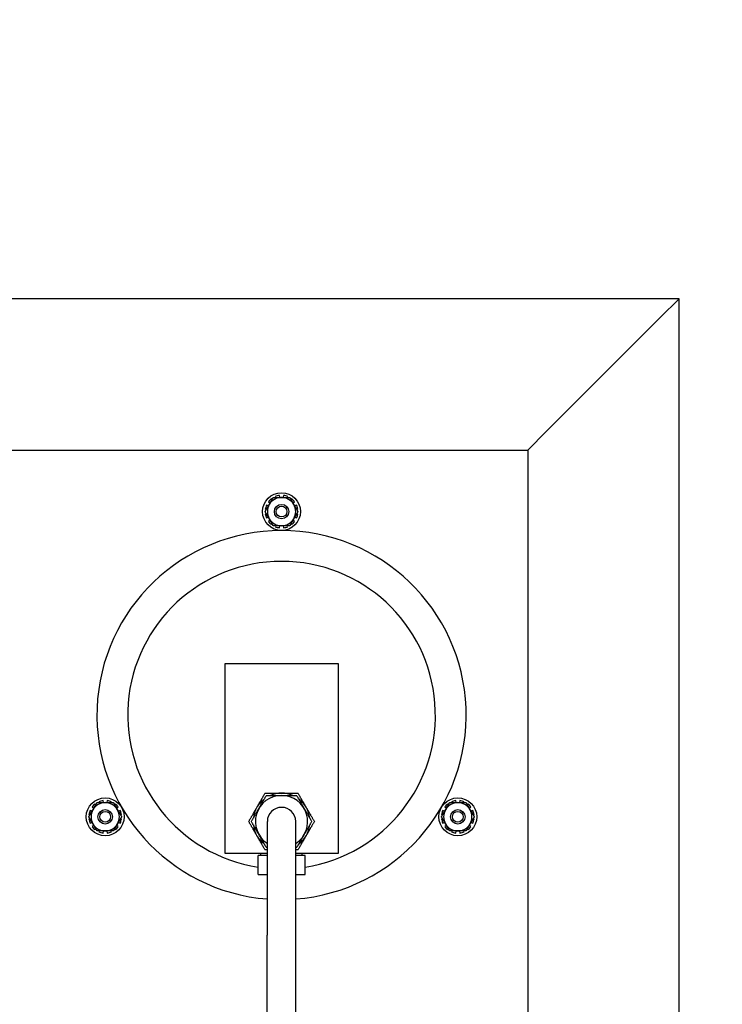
# Model space of a CAD drawing. Header units: inches. Extents: x 4 to 540, y 12 to 340.
# Tile 118 of 122: x 489 to 498, y 147 to 160. Entities that reach past the tile are written whole.
import ezdxf

# ---------------------------------------------------------------- set-up
doc = ezdxf.new("R2010")
doc.units = ezdxf.units.IN
doc.header["$LTSCALE"] = 16
doc.header["$MEASUREMENT"] = 0
doc.layers.get('0').update_dxf_attribs({"lineweight": 25})
doc.layers.add('DIMEN', color=7, linetype='Continuous', lineweight=25)
doc.styles.get("Standard").update_dxf_attribs({"font": 'arial.ttf'})
doc.dimstyles.new('DEFAULT-ANSI$7', dxfattribs={"dimscale": 16, "dimtxt": 0.125, "dimasz": 0.125, "dimexe": 0.125, "dimexo": 0.0625, "dimgap": 0.031496, "dimtad": 0, "dimtih": 1, "dimtoh": 1, "dimrnd": 1e-08, "dimzin": 4, "dimdsep": 46, "dimtxsty": 'Standard', "dimblk": 'Filled-1', "dimcen": 0.09, "dimdle": 0.393701, "dimclrd": 256, "dimclre": 256, "dimclrt": 256, "dimadec": 0, "dimazin": 1, "dimtfac": 1.504, "dimtofl": 0, "dimtmove": 0, "dimatfit": 3, "dimldrblk": 'Filled-1', "dimfxl": 1, "dimtolj": 1, "dimtzin": 4, "dimlwd": 25, "dimlwe": 25, "dimarcsym": 0})

# ---------------------------------------------------------------- blocks, each defined once
blk = doc.blocks.new('Filled-1')
at = {"color": 0}
for p, q in [((0, 0), (-1, 0.25)), ((-1, 0.25), (-1, -0.25)), ((-1, 0), (0, 0)), ((-1, -0.25), (0, 0))]:
    blk.add_line(p, q, dxfattribs=at)
at = {"color": 0, "flags": 128}
blk.add_lwpolyline([(-1, -0.25), (0, 0), (-1, 0.25), (-1, -0.25)], dxfattribs=at)
at = {"color": 0}
blk.add_solid([(-1, -0.25), (0, 0), (-1, 0.25), (-1, -0.25)], dxfattribs=at)

msp = doc.modelspace()

# ---------------------------------------------------------------- linework, layer by layer
for p, q in [((497.557, 156.701), (473.729, 156.701)), ((497.307, 156.451), (497.557, 156.701)), ((497.557, 156.701), (497.307, 156.451)), ((497.557, 118.264), (497.557, 156.701)), ((497.307, 156.451), (495.807, 154.951)), ((495.807, 154.951), (497.307, 156.451)), ((495.557, 154.701), (495.807, 154.951)), ((495.807, 154.951), (495.557, 154.701)), ((475.557, 154.701), (495.557, 154.701)), ((495.557, 154.701), (495.557, 134.701)), ((492.135, 154.019), (492.156, 154.002)), ((492.184, 154.051), (492.176, 154.06)), ((492.223, 154.087), (492.227, 154.076)), ((492.284, 154.076), (492.279, 154.102)), ((492.334, 154.102), (492.329, 154.076)), ((492.386, 154.076), (492.39, 154.087)), ((492.437, 154.06), (492.429, 154.051)), ((492.458, 154.002), (492.478, 154.019)), ((492.093, 153.916), (492.105, 153.914)), ((492.133, 153.963), (492.108, 153.972)), ((492.506, 153.972), (492.48, 153.963)), ((492.509, 153.914), (492.521, 153.916)), ((492.105, 153.863), (492.093, 153.861)), ((492.108, 153.805), (492.133, 153.814)), ((492.156, 153.775), (492.135, 153.758)), ((492.478, 153.758), (492.458, 153.775)), ((492.48, 153.814), (492.506, 153.805)), ((492.521, 153.861), (492.509, 153.863)), ((492.176, 153.717), (492.184, 153.726)), ((492.227, 153.701), (492.223, 153.69)), ((492.279, 153.675), (492.284, 153.701)), ((492.329, 153.701), (492.334, 153.675)), ((492.39, 153.69), (492.386, 153.701)), ((492.429, 153.726), (492.437, 153.717)), ((491.557, 151.878), (491.557, 149.378)), ((493.057, 151.878), (491.557, 151.878)), ((493.057, 149.378), (493.057, 151.878)), ((489.808, 149.988), (489.828, 149.971)), ((489.856, 150.02), (489.849, 150.029)), ((489.896, 150.056), (489.9, 150.045)), ((489.957, 150.045), (489.952, 150.071)), ((490.007, 150.071), (490.002, 150.045)), ((490.058, 150.045), (490.062, 150.056)), ((490.11, 150.029), (490.102, 150.02)), ((490.13, 149.971), (490.151, 149.988)), ((494.462, 149.988), (494.483, 149.971)), ((494.511, 150.02), (494.503, 150.029)), ((494.551, 150.056), (494.555, 150.045)), ((494.611, 150.045), (494.607, 150.071)), ((494.661, 150.071), (494.657, 150.045)), ((494.713, 150.045), (494.717, 150.056)), ((494.765, 150.029), (494.757, 150.02)), ((494.785, 149.971), (494.806, 149.988)), ((489.765, 149.885), (489.777, 149.883)), ((489.805, 149.931), (489.78, 149.941)), ((490.178, 149.941), (490.153, 149.931)), ((490.181, 149.883), (490.193, 149.885)), ((494.42, 149.885), (494.432, 149.883)), ((494.46, 149.931), (494.435, 149.941)), ((494.833, 149.941), (494.808, 149.931)), ((494.836, 149.883), (494.848, 149.885)), ((489.777, 149.832), (489.765, 149.83)), ((489.78, 149.774), (489.805, 149.783)), ((489.828, 149.744), (489.808, 149.727)), ((490.151, 149.727), (490.13, 149.744)), ((490.153, 149.783), (490.178, 149.774)), ((490.193, 149.83), (490.181, 149.832)), ((492.119, 149.795), (492.119, 148.295)), ((492.494, 148.295), (492.494, 149.795)), ((494.432, 149.832), (494.42, 149.83)), ((494.435, 149.774), (494.46, 149.783)), ((494.483, 149.744), (494.462, 149.727)), ((494.806, 149.727), (494.785, 149.744)), ((494.808, 149.783), (494.833, 149.774)), ((494.848, 149.83), (494.836, 149.832)), ((489.849, 149.686), (489.856, 149.695)), ((489.9, 149.67), (489.896, 149.658)), ((489.952, 149.643), (489.957, 149.67)), ((490.002, 149.67), (490.007, 149.643)), ((490.062, 149.658), (490.058, 149.67)), ((490.102, 149.695), (490.11, 149.686)), ((494.503, 149.686), (494.511, 149.695)), ((494.555, 149.67), (494.551, 149.658)), ((494.607, 149.643), (494.611, 149.67)), ((494.657, 149.67), (494.661, 149.643)), ((494.717, 149.658), (494.713, 149.67)), ((494.757, 149.695), (494.765, 149.686)), ((491.557, 149.378), (492.119, 149.378)), ((491.997, 149.094), (491.997, 149.344)), ((492.119, 149.344), (491.997, 149.344)), ((492.033, 149.344), (492.033, 149.378)), ((492.494, 149.378), (493.057, 149.378)), ((492.617, 149.344), (492.494, 149.344)), ((492.58, 149.344), (492.58, 149.378)), ((492.617, 149.094), (492.617, 149.344)), ((491.997, 149.094), (492.119, 149.094)), ((492.494, 149.094), (492.617, 149.094)), ((492.119, 141.819), (492.119, 148.295)), ((492.494, 141.819), (492.494, 148.295))]:
    msp.add_line(p, q)
for centre, radius in [((492.307, 153.889), 0.25), ((492.307, 153.889), 0.095), ((492.307, 153.889), 0.0713), ((489.979, 149.857), 0.25), ((494.634, 149.857), 0.25), ((489.979, 149.857), 0.095), ((489.979, 149.857), 0.0713), ((494.634, 149.857), 0.095), ((494.634, 149.857), 0.0713)]:
    msp.add_circle(centre, radius)
for centre, radius, start, end in [((492.307, 153.889), 0.216, 127.2807, 142.7193), ((492.307, 153.889), 0.187, 90, 150), ((492.307, 153.889), 0.216, 97.2807, 112.7193), ((492.307, 153.889), 0.187, 30, 90), ((492.307, 153.889), 0.216, 67.2807, 82.7193), ((492.307, 153.889), 0.216, 37.2807, 52.7193), ((492.307, 153.889), 0.216, 157.2807, 172.7193), ((492.307, 153.889), 0.187, 150, 210), ((492.307, 153.889), 0.187, 330, 30), ((492.307, 153.889), 0.216, 7.2807, 22.7193), ((492.307, 153.889), 0.216, 187.2807, 202.7193), ((492.307, 153.889), 0.216, 217.2807, 232.7193), ((492.307, 153.889), 0.187, 210, 270), ((492.307, 153.889), 0.187, 270, 330), ((492.307, 153.889), 0.216, 307.2807, 322.7193), ((492.307, 153.889), 0.216, 337.2807, 352.7193), ((492.307, 151.201), 2.437, 274.4117, 265.5883), ((492.307, 153.889), 0.216, 247.2807, 262.7193), ((492.307, 153.889), 0.216, 277.2807, 292.7193), ((492.307, 151.201), 2.031, 278.7785, 261.2215), ((492.307, 149.795), 0.345, 302.9207, 237.0793), ((492.307, 149.795), 0.375, 90, 113.0739), ((492.307, 149.795), 0.375, 66.9261, 90), ((489.979, 149.857), 0.216, 127.2807, 142.7193), ((489.979, 149.857), 0.187, 90, 150), ((489.979, 149.857), 0.216, 97.2807, 112.7193), ((489.979, 149.857), 0.187, 30, 90), ((489.979, 149.857), 0.216, 67.2807, 82.7193), ((489.979, 149.857), 0.216, 37.2807, 52.7193), ((492.307, 149.795), 0.375, 150, 173.0739), ((492.307, 149.795), 0.375, 126.9261, 150), ((492.307, 149.795), 0.187, 0, 180), ((492.307, 149.795), 0.375, 30, 53.0739), ((492.307, 149.795), 0.375, 6.9261, 30), ((494.634, 149.857), 0.216, 127.2807, 142.7193), ((494.634, 149.857), 0.187, 90, 150), ((494.634, 149.857), 0.216, 97.2807, 112.7193), ((494.634, 149.857), 0.187, 30, 90), ((494.634, 149.857), 0.216, 67.2807, 82.7193), ((494.634, 149.857), 0.216, 37.2807, 52.7193), ((489.979, 149.857), 0.216, 157.2807, 172.7193), ((489.979, 149.857), 0.187, 150, 210), ((489.979, 149.857), 0.187, 330, 30), ((489.979, 149.857), 0.216, 7.2807, 22.7193), ((494.634, 149.857), 0.216, 157.2807, 172.7193), ((494.634, 149.857), 0.187, 150, 210), ((494.634, 149.857), 0.187, 330, 30), ((494.634, 149.857), 0.216, 7.2807, 22.7193), ((489.979, 149.857), 0.216, 187.2807, 202.7193), ((489.979, 149.857), 0.216, 217.2807, 232.7193), ((489.979, 149.857), 0.187, 210, 270), ((489.979, 149.857), 0.187, 270, 330), ((489.979, 149.857), 0.216, 307.2807, 322.7193), ((489.979, 149.857), 0.216, 337.2807, 352.7193), ((492.307, 149.795), 0.375, 186.9261, 210), ((492.307, 149.795), 0.375, 330, 353.0739), ((494.634, 149.857), 0.216, 187.2807, 202.7193), ((494.634, 149.857), 0.216, 217.2807, 232.7193), ((494.634, 149.857), 0.187, 210, 270), ((494.634, 149.857), 0.187, 270, 330), ((494.634, 149.857), 0.216, 307.2807, 322.7193), ((494.634, 149.857), 0.216, 337.2807, 352.7193), ((489.979, 149.857), 0.216, 247.2807, 262.7193), ((489.979, 149.857), 0.216, 277.2807, 292.7193), ((492.307, 149.795), 0.375, 210, 233.0739), ((492.307, 149.795), 0.375, 306.9261, 330), ((494.634, 149.857), 0.216, 247.2807, 262.7193), ((494.634, 149.857), 0.216, 277.2807, 292.7193)]:
    msp.add_arc(centre, radius, start, end)
for points, weights in [([(492.144, 153.982), (492.169, 154.026), (492.198, 154.076)], [1, 1.0930923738, 1.10906450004]), ([(492.198, 154.076), (492.256, 154.076), (492.307, 154.076)], [1.10906450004, 1.0930923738, 1]), ([(492.307, 154.076), (492.357, 154.076), (492.415, 154.076)], [1, 1.0930923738, 1.10906450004]), ([(492.415, 154.076), (492.444, 154.026), (492.469, 153.982)], [1.10906450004, 1.0930923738, 1]), ([(492.09, 153.889), (492.119, 153.939), (492.144, 153.982)], [1.10906450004, 1.0930923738, 1]), ([(492.144, 153.795), (492.119, 153.838), (492.09, 153.889)], [1, 1.0930923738, 1.10906450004]), ([(492.469, 153.982), (492.494, 153.939), (492.523, 153.889)], [1, 1.0930923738, 1.10906450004]), ([(492.523, 153.889), (492.494, 153.838), (492.469, 153.795)], [1.10906450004, 1.0930923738, 1]), ([(492.198, 153.701), (492.169, 153.751), (492.144, 153.795)], [1.10906450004, 1.0930923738, 1]), ([(492.469, 153.795), (492.444, 153.751), (492.415, 153.701)], [1, 1.0930923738, 1.10906450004]), ([(492.307, 153.701), (492.256, 153.701), (492.198, 153.701)], [1, 1.0930923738, 1.10906450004]), ([(492.415, 153.701), (492.357, 153.701), (492.307, 153.701)], [1.10906450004, 1.0930923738, 1]), ([(491.982, 149.982), (492.032, 150.069), (492.09, 150.17)], [1, 1.0379548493, 1]), ([(492.008, 149.967), (492.054, 150.047), (492.107, 150.14)], [1, 1.0379548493, 1]), ([(492.09, 150.17), (492.206, 150.17), (492.307, 150.17)], [1, 1.0379548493, 1]), ([(492.107, 150.14), (492.214, 150.14), (492.307, 150.14)], [1, 1.0379548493, 1]), ([(492.307, 150.17), (492.407, 150.17), (492.523, 150.17)], [1, 1.0379548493, 1]), ([(492.307, 150.14), (492.399, 150.14), (492.506, 150.14)], [1, 1.0379548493, 1]), ([(492.506, 150.14), (492.559, 150.047), (492.605, 149.967)], [1, 1.0379548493, 1]), ([(492.523, 150.17), (492.581, 150.069), (492.631, 149.982)], [1, 1.0379548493, 1]), ([(489.817, 149.951), (489.842, 149.995), (489.871, 150.045)], [1, 1.0930923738, 1.10906450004]), ([(489.871, 150.045), (489.929, 150.045), (489.979, 150.045)], [1.10906450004, 1.0930923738, 1]), ([(489.979, 150.045), (490.029, 150.045), (490.087, 150.045)], [1, 1.0930923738, 1.10906450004]), ([(490.087, 150.045), (490.116, 149.995), (490.142, 149.951)], [1.10906450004, 1.0930923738, 1]), ([(491.874, 149.795), (491.932, 149.895), (491.982, 149.982)], [1, 1.0379548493, 1]), ([(492.631, 149.982), (492.682, 149.895), (492.74, 149.795)], [1, 1.0379548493, 1]), ([(494.472, 149.951), (494.497, 149.995), (494.526, 150.045)], [1, 1.0930923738, 1.10906450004]), ([(494.526, 150.045), (494.584, 150.045), (494.634, 150.045)], [1.10906450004, 1.0930923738, 1]), ([(494.634, 150.045), (494.684, 150.045), (494.742, 150.045)], [1, 1.0930923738, 1.10906450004]), ([(494.742, 150.045), (494.771, 149.995), (494.796, 149.951)], [1.10906450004, 1.0930923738, 1]), ([(489.763, 149.857), (489.792, 149.908), (489.817, 149.951)], [1.10906450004, 1.0930923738, 1]), ([(489.817, 149.764), (489.792, 149.807), (489.763, 149.857)], [1, 1.0930923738, 1.10906450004]), ([(490.142, 149.951), (490.167, 149.908), (490.196, 149.857)], [1, 1.0930923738, 1.10906450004]), ([(490.196, 149.857), (490.167, 149.807), (490.142, 149.764)], [1.10906450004, 1.0930923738, 1]), ([(491.908, 149.795), (491.962, 149.887), (492.008, 149.967)], [1, 1.0379548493, 1]), ([(492.605, 149.967), (492.652, 149.887), (492.705, 149.795)], [1, 1.0379548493, 1]), ([(494.418, 149.857), (494.447, 149.908), (494.472, 149.951)], [1.10906450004, 1.0930923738, 1]), ([(494.472, 149.764), (494.447, 149.807), (494.418, 149.857)], [1, 1.0930923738, 1.10906450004]), ([(494.796, 149.951), (494.822, 149.908), (494.851, 149.857)], [1, 1.0930923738, 1.10906450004]), ([(494.851, 149.857), (494.822, 149.807), (494.796, 149.764)], [1.10906450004, 1.0930923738, 1]), ([(489.871, 149.67), (489.842, 149.72), (489.817, 149.764)], [1.10906450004, 1.0930923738, 1]), ([(490.142, 149.764), (490.116, 149.72), (490.087, 149.67)], [1, 1.0930923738, 1.10906450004]), ([(491.982, 149.607), (491.932, 149.694), (491.874, 149.795)], [1, 1.0379548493, 1]), ([(492.008, 149.622), (491.962, 149.702), (491.908, 149.795)], [1, 1.0379548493, 1]), ([(492.705, 149.795), (492.652, 149.702), (492.605, 149.622)], [1, 1.0379548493, 1]), ([(492.74, 149.795), (492.682, 149.694), (492.631, 149.607)], [1, 1.0379548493, 1]), ([(494.526, 149.67), (494.497, 149.72), (494.472, 149.764)], [1.10906450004, 1.0930923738, 1]), ([(494.796, 149.764), (494.771, 149.72), (494.742, 149.67)], [1, 1.0930923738, 1.10906450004]), ([(489.979, 149.67), (489.929, 149.67), (489.871, 149.67)], [1, 1.0930923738, 1.10906450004]), ([(490.087, 149.67), (490.029, 149.67), (489.979, 149.67)], [1.10906450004, 1.0930923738, 1]), ([(492.09, 149.42), (492.032, 149.52), (491.982, 149.607)], [1, 1.0379548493, 1]), ([(492.107, 149.45), (492.054, 149.542), (492.008, 149.622)], [1, 1.0379548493, 1]), ([(492.605, 149.622), (492.559, 149.542), (492.506, 149.45)], [1, 1.0379548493, 1]), ([(492.631, 149.607), (492.581, 149.52), (492.523, 149.42)], [1, 1.0379548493, 1]), ([(494.634, 149.67), (494.584, 149.67), (494.526, 149.67)], [1, 1.0930923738, 1.10906450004]), ([(494.742, 149.67), (494.684, 149.67), (494.634, 149.67)], [1.10906450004, 1.0930923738, 1]), ([(492.119, 149.42), (492.105, 149.42), (492.09, 149.42)], [1.00818519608, 1.00466628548, 1]), ([(492.119, 149.45), (492.113, 149.45), (492.107, 149.45)], [1.00382521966, 1.00202013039, 1]), ([(492.506, 149.45), (492.5, 149.45), (492.494, 149.45)], [1, 1.00202013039, 1.00382521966]), ([(492.523, 149.42), (492.508, 149.42), (492.494, 149.42)], [1, 1.00466628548, 1.00818519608])]:
    msp.add_rational_spline(points, weights, degree=2)

# ---------------------------------------------------------------- leaders
at = {"layer": 'DIMEN', "linetype": 'Continuous', "lineweight": 25, "annotation_type": 0, "has_hookline": 1, "hookline_direction": 0}
for points, text_width in [([(463.925, 153.457), (481.448, 185.383), (483.448, 185.383)], 10.831), ([(482.437, 152.564), (490.804, 168.632), (492.804, 168.632)], 22.752)]:
    msp.add_leader(points, dimstyle='DEFAULT-ANSI$7', override={"dimtad": 0}, dxfattribs=dict(at, text_width=text_width))

doc.saveas('drawing.dxf')
